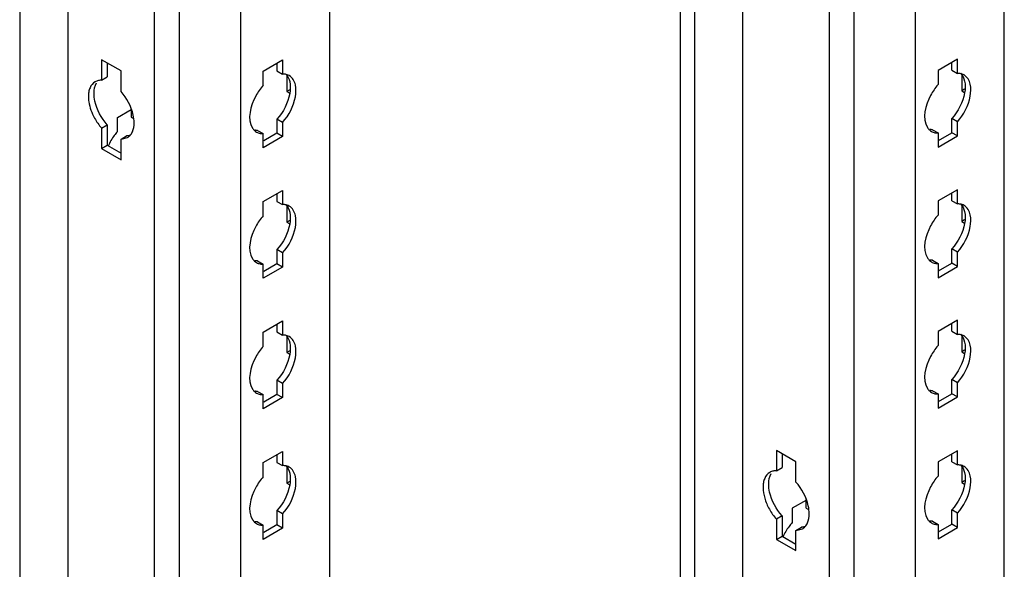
# Model space of a CAD drawing. Header units: millimetres. Extents: x 474 to 1324, y 193 to 2317.
# Tile 18 of 39: x 911 to 1065, y 1177 to 1263. Entities that reach past the tile are written whole.
import ezdxf

# ---------------------------------------------------------------- set-up
doc = ezdxf.new("R2010")
doc.units = ezdxf.units.MM
doc.header["$LTSCALE"] = 163.201859
doc.layers.get('0').update_dxf_attribs({"linetype": 'CONTINUOUS'})

msp = doc.modelspace()

# ---------------------------------------------------------------- linework, layer by layer
at = {"color": 7}
for p, q in [((911.35, 1852.47), (911.35, 346.02)), ((918.9, 1848.01), (918.9, 347.89)), ((932.43, 333.47), (932.43, 1840.19)), ((936.27, 1839.81), (936.27, 332.55)), ((945.88, 1834.26), (945.88, 338.1)), ((959.78, 1826.24), (959.78, 347.76)), ((1014.63, 1793.89), (1014.63, 285.81)), ((1016.88, 1792.59), (1016.88, 284.51)), ((1065.32, 286.62), (1065.32, 1793.07)), ((1024.44, 284.51), (1024.44, 1788.91)), ((1051.42, 276.97), (1051.42, 1785.05)), ((1037.97, 272.33), (1037.97, 1780.41)), ((1041.81, 1779.5), (1041.81, 271.42)), ((924.14, 1256.69), (924.14, 1253.48)), ((927.19, 1254.93), (924.14, 1256.69)), ((949.42, 1254.91), (952.46, 1256.67)), ((952.46, 1256.67), (952.46, 1254.44)), ((1058, 1256.77), (1054.96, 1255.02)), ((1058, 1254.55), (1058, 1256.77)), ((925.03, 1256.18), (925.03, 1253.99)), ((927.19, 1251.72), (927.19, 1254.93)), ((949.42, 1252.69), (949.42, 1254.91)), ((951.58, 1256.16), (951.58, 1254.95)), ((951.58, 1254.95), (952.46, 1254.44)), ((1054.96, 1255.02), (1054.96, 1252.79)), ((1057.12, 1255.06), (1057.12, 1256.26)), ((1057.12, 1255.06), (1058, 1254.55)), ((924.14, 1253.48), (925.03, 1253.99)), ((953.14, 1254.2), (953.14, 1251.71)), ((1058.67, 1254.31), (1058.67, 1251.81)), ((953.57, 1251.96), (953.14, 1251.71)), ((1059.11, 1252.06), (1058.67, 1251.81)), ((1058.67, 1251.81), (1059.11, 1251.56)), ((953.14, 1251.71), (953.57, 1251.45)), ((926.62, 1247.67), (928.78, 1248.91)), ((928.78, 1248.97), (928.78, 1247.71)), ((926.62, 1245.44), (926.62, 1247.67)), ((928.78, 1247.71), (929.13, 1247.5)), ((951.58, 1247.4), (951.58, 1245.18)), ((952.46, 1246.89), (951.58, 1247.4)), ((1058, 1246.99), (1057.12, 1247.5)), ((1057.12, 1245.28), (1057.12, 1247.5)), ((924.14, 1246.01), (925.03, 1246.52)), ((924.14, 1246.02), (924.14, 1242.81)), ((925.03, 1246.52), (925.03, 1243.32)), ((948.54, 1245.64), (949.42, 1245.13)), ((952.46, 1246.89), (952.46, 1244.66)), ((1054.08, 1245.75), (1054.96, 1245.24)), ((1058, 1244.77), (1058, 1246.99)), ((927.19, 1244.26), (928.07, 1244.77)), ((927.19, 1244.26), (928.19, 1244.5)), ((927.19, 1241.05), (927.19, 1244.26)), ((949.42, 1242.91), (949.42, 1245.13)), ((952.46, 1244.66), (949.42, 1242.91)), ((951.58, 1245.18), (949.5, 1243.98)), ((952.46, 1244.66), (951.58, 1245.18)), ((1054.96, 1245.24), (1054.96, 1243.01)), ((1054.96, 1243.01), (1058, 1244.77)), ((1055.04, 1244.08), (1057.12, 1245.28)), ((1058, 1244.77), (1057.12, 1245.28)), ((924.14, 1242.81), (925.03, 1243.32)), ((924.14, 1242.81), (927.19, 1241.05)), ((925.03, 1243.32), (927.19, 1242.07)), ((949.42, 1234.5), (952.46, 1236.25)), ((951.58, 1235.74), (951.58, 1234.54)), ((952.46, 1236.25), (952.46, 1234.03)), ((1058, 1236.36), (1054.96, 1234.6)), ((1057.12, 1234.64), (1057.12, 1235.85)), ((1058, 1234.13), (1058, 1236.36)), ((949.42, 1232.27), (949.42, 1234.5)), ((951.58, 1234.54), (952.46, 1234.03)), ((953.14, 1233.79), (953.14, 1231.29)), ((1054.96, 1234.6), (1054.96, 1232.38)), ((1057.12, 1234.64), (1058, 1234.13)), ((1058.67, 1233.89), (1058.67, 1231.4)), ((953.57, 1231.55), (953.14, 1231.29)), ((953.14, 1231.29), (953.57, 1231.04)), ((1059.11, 1231.65), (1058.67, 1231.4)), ((1058.67, 1231.4), (1059.11, 1231.14)), ((952.46, 1226.48), (951.58, 1226.99)), ((951.58, 1226.99), (951.58, 1224.76)), ((952.46, 1226.48), (952.46, 1224.25)), ((1058, 1226.58), (1057.12, 1227.09)), ((1057.12, 1224.87), (1057.12, 1227.09)), ((1058, 1224.36), (1058, 1226.58)), ((948.54, 1225.23), (949.42, 1224.72)), ((949.42, 1222.5), (949.42, 1224.72)), ((952.46, 1224.25), (949.42, 1222.5)), ((951.58, 1224.76), (949.5, 1223.56)), ((952.46, 1224.25), (951.58, 1224.76)), ((1054.08, 1225.34), (1054.96, 1224.83)), ((1054.96, 1224.83), (1054.96, 1222.6)), ((1054.96, 1222.6), (1058, 1224.36)), ((1055.04, 1223.67), (1057.12, 1224.87)), ((1058, 1224.36), (1057.12, 1224.87)), ((949.42, 1214.09), (952.46, 1215.84)), ((951.58, 1215.33), (951.58, 1214.13)), ((952.46, 1215.84), (952.46, 1213.62)), ((1058, 1215.95), (1054.96, 1214.19)), ((1057.12, 1214.23), (1057.12, 1215.44)), ((1058, 1213.72), (1058, 1215.95)), ((949.42, 1211.86), (949.42, 1214.09)), ((951.58, 1214.13), (952.46, 1213.62)), ((953.14, 1213.38), (953.14, 1210.88)), ((1054.96, 1214.19), (1054.96, 1211.97)), ((1057.12, 1214.23), (1058, 1213.72)), ((1058.67, 1213.48), (1058.67, 1210.99)), ((953.57, 1211.14), (953.14, 1210.88)), ((953.14, 1210.88), (953.57, 1210.63)), ((1059.11, 1211.24), (1058.67, 1210.99)), ((1058.67, 1210.99), (1059.11, 1210.73)), ((952.46, 1206.06), (951.58, 1206.58)), ((951.58, 1206.58), (951.58, 1204.35)), ((952.46, 1206.06), (952.46, 1203.84)), ((1058, 1206.17), (1057.12, 1206.68)), ((1057.12, 1204.45), (1057.12, 1206.68)), ((1058, 1203.94), (1058, 1206.17)), ((948.54, 1204.82), (949.42, 1204.31)), ((949.42, 1202.08), (949.42, 1204.31)), ((951.58, 1204.35), (949.5, 1203.15)), ((952.46, 1203.84), (951.58, 1204.35)), ((1054.08, 1204.92), (1054.96, 1204.41)), ((1054.96, 1204.41), (1054.96, 1202.19)), ((1055.04, 1203.25), (1057.12, 1204.45)), ((1058, 1203.94), (1057.12, 1204.45)), ((952.46, 1203.84), (949.42, 1202.08)), ((1054.96, 1202.19), (1058, 1203.94)), ((949.42, 1193.67), (952.46, 1195.43)), ((951.58, 1194.92), (951.58, 1193.71)), ((952.46, 1195.43), (952.46, 1193.2)), ((1032.72, 1193.79), (1029.68, 1195.55)), ((1029.68, 1195.55), (1029.68, 1192.39)), ((1030.57, 1195.04), (1030.57, 1192.9)), ((1058, 1195.53), (1054.96, 1193.78)), ((1057.12, 1193.82), (1057.12, 1195.02)), ((1058, 1193.31), (1058, 1195.53)), ((949.42, 1191.45), (949.42, 1193.67)), ((951.58, 1193.71), (952.46, 1193.2)), ((1032.72, 1190.64), (1032.72, 1193.79)), ((1054.96, 1193.78), (1054.96, 1191.55)), ((1057.12, 1193.82), (1058, 1193.31)), ((953.14, 1192.97), (953.14, 1190.47)), ((1029.68, 1192.39), (1030.57, 1192.9)), ((1058.67, 1193.07), (1058.67, 1190.57)), ((953.57, 1190.72), (953.14, 1190.47)), ((953.14, 1190.47), (953.57, 1190.22)), ((1059.11, 1190.83), (1058.67, 1190.57)), ((1058.67, 1190.57), (1059.11, 1190.32)), ((1034.36, 1187.8), (1032.16, 1186.53)), ((1034.31, 1186.57), (1034.31, 1187.91)), ((952.46, 1185.65), (951.58, 1186.16)), ((951.58, 1186.16), (951.58, 1183.94)), ((952.46, 1185.65), (952.46, 1183.43)), ((1032.16, 1186.53), (1032.16, 1184.31)), ((1034.31, 1186.57), (1034.7, 1186.35)), ((1058, 1185.76), (1057.12, 1186.27)), ((1057.12, 1184.04), (1057.12, 1186.27)), ((1058, 1183.53), (1058, 1185.76)), ((948.54, 1184.41), (949.42, 1183.9)), ((1030.57, 1185.34), (1029.68, 1184.83)), ((1029.68, 1184.83), (1029.68, 1181.67)), ((1030.57, 1185.34), (1030.57, 1182.18)), ((1054.08, 1184.51), (1054.96, 1184)), ((949.42, 1181.67), (949.42, 1183.9)), ((952.46, 1183.43), (949.42, 1181.67)), ((951.58, 1183.94), (949.5, 1182.74)), ((952.46, 1183.43), (951.58, 1183.94)), ((1032.72, 1183.08), (1033.6, 1183.59)), ((1032.72, 1183.08), (1033.75, 1183.32)), ((1032.72, 1179.91), (1032.72, 1183.08)), ((1054.96, 1184), (1054.96, 1181.78)), ((1054.96, 1181.78), (1058, 1183.53)), ((1055.04, 1182.84), (1057.12, 1184.04)), ((1058, 1183.53), (1057.12, 1184.04)), ((1029.68, 1181.67), (1030.57, 1182.18)), ((1029.68, 1181.67), (1032.72, 1179.91)), ((1030.57, 1182.18), (1032.72, 1180.93))]:
    msp.add_line(p, q, dxfattribs=at)
for centre, radius, start, end in [((1054.78, 1246.96), 1.71, 226.6668, 240.1461), ((933.19, 1239.62), 8.78, 143.3913, 156.181), ((932.66, 1240.03), 8.11, 138.1499, 143.4662), ((949.25, 1246.86), 1.71, 226.6668, 240.1461), ((949.25, 1226.44), 1.71, 226.6668, 240.1461), ((1054.78, 1226.55), 1.71, 226.6668, 240.1461), ((949.25, 1206.03), 1.71, 226.6668, 240.1461), ((1054.78, 1206.14), 1.71, 226.6668, 240.1461), ((949.25, 1185.62), 1.71, 226.6668, 240.1461), ((1038.21, 1178.88), 8.13, 138.1553, 143.7513), ((1054.78, 1185.72), 1.71, 226.6668, 240.1461), ((1038.73, 1178.49), 8.78, 143.6665, 156.2179)]:
    msp.add_arc(centre, radius, start, end, dxfattribs=at)
for points in [[(923.67, 1253.44), (923.49, 1253.4), (923.3, 1253.34), (923.14, 1253.24)], [(953.49, 1254.2), (953.3, 1254.31), (953.09, 1254.39), (952.88, 1254.42)], [(952.93, 1254.48), (953.27, 1254.16), (953.47, 1253.71), (953.57, 1253.26)], [(954.46, 1252.75), (954.33, 1253.32), (954, 1253.91), (953.49, 1254.2)], [(1059.03, 1254.31), (1058.84, 1254.42), (1058.63, 1254.49), (1058.41, 1254.52)], [(1058.47, 1254.58), (1058.8, 1254.26), (1059.01, 1253.81), (1059.11, 1253.36)], [(1059.99, 1252.85), (1059.87, 1253.42), (1059.53, 1254.02), (1059.03, 1254.31)], [(1059.11, 1253.36), (1059.25, 1252.76), (1059.22, 1252.11), (1059.11, 1251.5)], [(922.35, 1252.31), (922.25, 1252.09), (922.19, 1251.86), (922.15, 1251.63)], [(923.14, 1253.24), (922.79, 1253.04), (922.51, 1252.68), (922.35, 1252.31)], [(922.98, 1251.44), (922.98, 1252), (923.08, 1252.59), (923.36, 1253.07)], [(953.57, 1253.26), (953.71, 1252.65), (953.68, 1252.01), (953.57, 1251.4)], [(954.46, 1250.89), (954.57, 1251.5), (954.59, 1252.14), (954.46, 1252.75)], [(1059.99, 1250.99), (1060.1, 1251.6), (1060.13, 1252.25), (1059.99, 1252.85)], [(922.15, 1251.63), (922.11, 1251.4), (922.09, 1251.17), (922.09, 1250.93)], [(953.57, 1251.4), (953.31, 1249.93), (952.57, 1248.51), (951.58, 1247.4)], [(952.46, 1246.89), (953.46, 1248), (954.2, 1249.42), (954.46, 1250.89)], [(1059.11, 1251.5), (1058.85, 1250.03), (1058.11, 1248.61), (1057.12, 1247.5)], [(1058, 1246.99), (1058.99, 1248.1), (1059.73, 1249.52), (1059.99, 1250.99)], [(923.06, 1247.55), (923.36, 1247), (923.73, 1246.48), (924.14, 1246.02)], [(928.98, 1245.43), (929.17, 1245.86), (929.24, 1246.34), (929.24, 1246.81)], [(928.57, 1244.79), (928.75, 1244.98), (928.88, 1245.2), (928.98, 1245.43)], [(948.39, 1245.37), (948.56, 1245.28), (948.75, 1245.21), (948.93, 1245.17)], [(1053.93, 1245.48), (1054.1, 1245.38), (1054.28, 1245.31), (1054.47, 1245.28)], [(953.49, 1233.79), (953.3, 1233.9), (953.09, 1233.97), (952.88, 1234.01)], [(952.93, 1234.06), (953.27, 1233.75), (953.47, 1233.29), (953.57, 1232.85)], [(954.46, 1232.34), (954.33, 1232.9), (954, 1233.5), (953.49, 1233.79)], [(1059.03, 1233.9), (1058.84, 1234), (1058.63, 1234.08), (1058.41, 1234.11)], [(1058.47, 1234.17), (1058.8, 1233.85), (1059.01, 1233.4), (1059.11, 1232.95)], [(1059.99, 1232.44), (1059.87, 1233.01), (1059.53, 1233.61), (1059.03, 1233.9)], [(953.57, 1232.85), (953.71, 1232.24), (953.68, 1231.59), (953.57, 1230.98)], [(954.46, 1230.47), (954.57, 1231.09), (954.59, 1231.73), (954.46, 1232.34)], [(1059.11, 1232.95), (1059.25, 1232.34), (1059.22, 1231.7), (1059.11, 1231.09)], [(1059.99, 1230.58), (1060.1, 1231.19), (1060.13, 1231.83), (1059.99, 1232.44)], [(953.57, 1230.98), (953.31, 1229.52), (952.57, 1228.1), (951.58, 1226.99)], [(952.46, 1226.48), (953.46, 1227.59), (954.2, 1229.01), (954.46, 1230.47)], [(1059.11, 1231.09), (1058.85, 1229.62), (1058.11, 1228.2), (1057.12, 1227.09)], [(1058, 1226.58), (1058.99, 1227.69), (1059.73, 1229.11), (1059.99, 1230.58)], [(948.39, 1224.96), (948.56, 1224.86), (948.75, 1224.8), (948.93, 1224.76)], [(1053.93, 1225.06), (1054.1, 1224.97), (1054.28, 1224.9), (1054.47, 1224.86)], [(953.49, 1213.38), (953.3, 1213.49), (953.09, 1213.56), (952.88, 1213.59)], [(952.93, 1213.65), (953.27, 1213.34), (953.47, 1212.88), (953.57, 1212.43)], [(954.46, 1211.92), (954.33, 1212.49), (954, 1213.09), (953.49, 1213.38)], [(1059.03, 1213.48), (1058.84, 1213.59), (1058.63, 1213.66), (1058.41, 1213.7)], [(1058.47, 1213.75), (1058.8, 1213.44), (1059.01, 1212.99), (1059.11, 1212.54)], [(1059.99, 1212.03), (1059.87, 1212.6), (1059.53, 1213.19), (1059.03, 1213.48)], [(953.57, 1212.43), (953.71, 1211.83), (953.68, 1211.18), (953.57, 1210.57)], [(954.46, 1210.06), (954.57, 1210.67), (954.59, 1211.32), (954.46, 1211.92)], [(1059.11, 1212.54), (1059.25, 1211.93), (1059.22, 1211.29), (1059.11, 1210.67)], [(1059.99, 1210.16), (1060.1, 1210.78), (1060.13, 1211.42), (1059.99, 1212.03)], [(953.57, 1210.57), (953.31, 1209.11), (952.57, 1207.68), (951.58, 1206.58)], [(1059.11, 1210.67), (1058.85, 1209.21), (1058.11, 1207.79), (1057.12, 1206.68)], [(952.46, 1206.06), (953.46, 1207.17), (954.2, 1208.6), (954.46, 1210.06)], [(1058, 1206.17), (1058.99, 1207.28), (1059.73, 1208.7), (1059.99, 1210.16)], [(948.39, 1204.55), (948.56, 1204.45), (948.75, 1204.38), (948.93, 1204.35)], [(1053.93, 1204.65), (1054.1, 1204.56), (1054.28, 1204.49), (1054.47, 1204.45)], [(1058.47, 1193.34), (1058.8, 1193.03), (1059.01, 1192.57), (1059.11, 1192.13)], [(953.49, 1192.97), (953.3, 1193.08), (953.09, 1193.15), (952.88, 1193.18)], [(952.93, 1193.24), (953.27, 1192.92), (953.47, 1192.47), (953.57, 1192.02)], [(954.46, 1191.51), (954.33, 1192.08), (954, 1192.68), (953.49, 1192.97)], [(953.57, 1192.02), (953.71, 1191.42), (953.68, 1190.77), (953.57, 1190.16)], [(1028.65, 1192.15), (1028.29, 1191.95), (1028.01, 1191.59), (1027.85, 1191.21)], [(1028.48, 1190.33), (1028.48, 1190.89), (1028.58, 1191.49), (1028.87, 1191.98)], [(1029.18, 1192.35), (1029, 1192.31), (1028.81, 1192.25), (1028.65, 1192.15)], [(1059.03, 1193.07), (1058.84, 1193.18), (1058.63, 1193.25), (1058.41, 1193.29)], [(1059.99, 1191.62), (1059.87, 1192.18), (1059.53, 1192.78), (1059.03, 1193.07)], [(1059.11, 1192.13), (1059.25, 1191.52), (1059.22, 1190.87), (1059.11, 1190.26)], [(954.46, 1189.65), (954.57, 1190.26), (954.59, 1190.91), (954.46, 1191.51)], [(1027.65, 1190.52), (1027.61, 1190.29), (1027.59, 1190.05), (1027.59, 1189.82)], [(1027.85, 1191.21), (1027.76, 1190.99), (1027.69, 1190.76), (1027.65, 1190.52)], [(1059.11, 1190.26), (1058.85, 1188.8), (1058.11, 1187.37), (1057.12, 1186.27)], [(1059.99, 1189.75), (1060.1, 1190.36), (1060.13, 1191.01), (1059.99, 1191.62)], [(953.57, 1190.16), (953.31, 1188.69), (952.57, 1187.27), (951.58, 1186.16)], [(952.46, 1185.65), (953.46, 1186.76), (954.2, 1188.18), (954.46, 1189.65)], [(1027.59, 1189.82), (1027.59, 1189.25), (1027.69, 1188.67), (1027.85, 1188.13)], [(1058, 1185.76), (1058.99, 1186.86), (1059.73, 1188.29), (1059.99, 1189.75)], [(1027.85, 1188.13), (1028.03, 1187.52), (1028.27, 1186.94), (1028.58, 1186.39)], [(1028.58, 1186.39), (1028.89, 1185.83), (1029.26, 1185.31), (1029.68, 1184.83)], [(1034.55, 1184.26), (1034.74, 1184.69), (1034.81, 1185.18), (1034.81, 1185.65)], [(948.39, 1184.13), (948.56, 1184.04), (948.75, 1183.97), (948.93, 1183.93)], [(1034.13, 1183.62), (1034.31, 1183.8), (1034.45, 1184.03), (1034.55, 1184.26)], [(1053.93, 1184.24), (1054.1, 1184.14), (1054.28, 1184.08), (1054.47, 1184.04)]]:
    msp.add_open_spline(points, degree=3, dxfattribs=at)
for points, knots in [([(924.14, 1253.48), (924.06, 1253.48), (923.91, 1253.48), (923.75, 1253.46), (923.67, 1253.44)], [0, 0, 0, 0, 0.507731, 1, 1, 1, 1]), ([(952.88, 1254.42), (952.81, 1254.43), (952.67, 1254.44), (952.53, 1254.44), (952.46, 1254.44)], [0, 0, 0, 0, 0.493256, 1, 1, 1, 1]), ([(1058.41, 1254.52), (1058.35, 1254.53), (1058.21, 1254.55), (1058.07, 1254.55), (1058, 1254.55)], [0, 0, 0, 0, 0.493256, 1, 1, 1, 1]), ([(949.42, 1252.69), (948.97, 1252.18), (947.65, 1250.29), (946.87, 1247.41), (947.77, 1245.99)], [0, 0, 0, 0, 0.288497, 1, 1, 1, 1]), ([(1054.96, 1252.79), (1054.5, 1252.28), (1053.19, 1250.4), (1052.4, 1247.51), (1053.3, 1246.09)], [0, 0, 0, 0, 0.288497, 1, 1, 1, 1]), ([(922.09, 1250.93), (922.09, 1250.66), (922.2, 1249.48), (922.62, 1248.35), (923.06, 1247.55)], [0, 0, 0, 0, 0.229044, 1, 1, 1, 1]), ([(925.03, 1246.53), (924.11, 1247.56), (923.21, 1249.24), (922.98, 1251.03), (922.98, 1251.44)], [0, 0, 0, 0, 0.769878, 1, 1, 1, 1]), ([(929.24, 1246.81), (929.24, 1247.22), (929, 1249.01), (928.11, 1250.69), (927.19, 1251.72)], [0, 0, 0, 0, 0.230111, 1, 1, 1, 1]), ([(947.77, 1245.99), (947.81, 1245.92), (947.9, 1245.79), (948.01, 1245.67), (948.07, 1245.61)], [0, 0, 0, 0, 0.507362, 1, 1, 1, 1]), ([(948.54, 1245.64), (948.47, 1245.64), (948.33, 1245.64), (948.2, 1245.66), (948.13, 1245.67)], [0, 0, 0, 0, 0.506746, 1, 1, 1, 1]), ([(1053.3, 1246.09), (1053.35, 1246.02), (1053.44, 1245.89), (1053.55, 1245.77), (1053.61, 1245.72)], [0, 0, 0, 0, 0.507362, 1, 1, 1, 1]), ([(1054.08, 1245.75), (1054.01, 1245.75), (1053.87, 1245.75), (1053.73, 1245.76), (1053.66, 1245.77)], [0, 0, 0, 0, 0.506746, 1, 1, 1, 1]), ([(928.54, 1244.81), (928.46, 1244.79), (928.31, 1244.77), (928.15, 1244.77), (928.07, 1244.77)], [0, 0, 0, 0, 0.492269, 1, 1, 1, 1]), ([(928.19, 1244.5), (928.26, 1244.54), (928.39, 1244.63), (928.51, 1244.74), (928.57, 1244.79)], [0, 0, 0, 0, 0.496943, 1, 1, 1, 1]), ([(948.93, 1245.17), (949.01, 1245.16), (949.18, 1245.13), (949.34, 1245.13), (949.42, 1245.13)], [0, 0, 0, 0, 0.492174, 1, 1, 1, 1]), ([(1054.47, 1245.28), (1054.55, 1245.26), (1054.71, 1245.24), (1054.88, 1245.23), (1054.96, 1245.24)], [0, 0, 0, 0, 0.492174, 1, 1, 1, 1]), ([(952.88, 1234.01), (952.81, 1234.02), (952.67, 1234.03), (952.53, 1234.03), (952.46, 1234.03)], [0, 0, 0, 0, 0.493256, 1, 1, 1, 1]), ([(1058.41, 1234.11), (1058.35, 1234.12), (1058.21, 1234.14), (1058.07, 1234.14), (1058, 1234.13)], [0, 0, 0, 0, 0.493256, 1, 1, 1, 1]), ([(949.42, 1232.27), (948.97, 1231.77), (947.65, 1229.88), (946.87, 1227), (947.77, 1225.57)], [0, 0, 0, 0, 0.288497, 1, 1, 1, 1]), ([(1054.96, 1232.38), (1054.5, 1231.87), (1053.19, 1229.99), (1052.4, 1227.1), (1053.3, 1225.68)], [0, 0, 0, 0, 0.288497, 1, 1, 1, 1]), ([(1053.3, 1225.68), (1053.35, 1225.61), (1053.44, 1225.48), (1053.55, 1225.36), (1053.61, 1225.3)], [0, 0, 0, 0, 0.507362, 1, 1, 1, 1]), ([(947.77, 1225.57), (947.81, 1225.5), (947.9, 1225.37), (948.01, 1225.25), (948.07, 1225.2)], [0, 0, 0, 0, 0.507362, 1, 1, 1, 1]), ([(948.54, 1225.23), (948.47, 1225.23), (948.33, 1225.23), (948.2, 1225.24), (948.13, 1225.26)], [0, 0, 0, 0, 0.506746, 1, 1, 1, 1]), ([(948.93, 1224.76), (949.01, 1224.74), (949.18, 1224.72), (949.34, 1224.72), (949.42, 1224.72)], [0, 0, 0, 0, 0.492174, 1, 1, 1, 1]), ([(1054.08, 1225.34), (1054.01, 1225.33), (1053.87, 1225.33), (1053.73, 1225.35), (1053.66, 1225.36)], [0, 0, 0, 0, 0.506746, 1, 1, 1, 1]), ([(1054.47, 1224.86), (1054.55, 1224.85), (1054.71, 1224.82), (1054.88, 1224.82), (1054.96, 1224.83)], [0, 0, 0, 0, 0.492174, 1, 1, 1, 1]), ([(952.88, 1213.59), (952.81, 1213.6), (952.67, 1213.62), (952.53, 1213.62), (952.46, 1213.62)], [0, 0, 0, 0, 0.493256, 1, 1, 1, 1]), ([(1058.41, 1213.7), (1058.35, 1213.71), (1058.21, 1213.72), (1058.07, 1213.72), (1058, 1213.72)], [0, 0, 0, 0, 0.493256, 1, 1, 1, 1]), ([(949.42, 1211.86), (948.97, 1211.35), (947.65, 1209.47), (946.87, 1206.58), (947.77, 1205.16)], [0, 0, 0, 0, 0.288497, 1, 1, 1, 1]), ([(1054.96, 1211.97), (1054.5, 1211.46), (1053.19, 1209.57), (1052.4, 1206.69), (1053.3, 1205.27)], [0, 0, 0, 0, 0.288497, 1, 1, 1, 1]), ([(947.77, 1205.16), (947.81, 1205.09), (947.9, 1204.96), (948.01, 1204.84), (948.07, 1204.79)], [0, 0, 0, 0, 0.507362, 1, 1, 1, 1]), ([(948.54, 1204.82), (948.47, 1204.82), (948.33, 1204.82), (948.2, 1204.83), (948.13, 1204.84)], [0, 0, 0, 0, 0.506746, 1, 1, 1, 1]), ([(948.93, 1204.35), (949.01, 1204.33), (949.18, 1204.31), (949.34, 1204.31), (949.42, 1204.31)], [0, 0, 0, 0, 0.492174, 1, 1, 1, 1]), ([(1053.3, 1205.27), (1053.35, 1205.2), (1053.44, 1205.06), (1053.55, 1204.95), (1053.61, 1204.89)], [0, 0, 0, 0, 0.507362, 1, 1, 1, 1]), ([(1054.08, 1204.92), (1054.01, 1204.92), (1053.87, 1204.92), (1053.73, 1204.94), (1053.66, 1204.95)], [0, 0, 0, 0, 0.506746, 1, 1, 1, 1]), ([(1054.47, 1204.45), (1054.55, 1204.43), (1054.71, 1204.41), (1054.88, 1204.41), (1054.96, 1204.41)], [0, 0, 0, 0, 0.492174, 1, 1, 1, 1]), ([(1058.41, 1193.29), (1058.35, 1193.3), (1058.21, 1193.31), (1058.07, 1193.31), (1058, 1193.31)], [0, 0, 0, 0, 0.493256, 1, 1, 1, 1]), ([(952.88, 1193.18), (952.81, 1193.19), (952.67, 1193.21), (952.53, 1193.21), (952.46, 1193.2)], [0, 0, 0, 0, 0.493256, 1, 1, 1, 1]), ([(1029.68, 1192.39), (1029.6, 1192.39), (1029.43, 1192.39), (1029.26, 1192.37), (1029.18, 1192.35)], [0, 0, 0, 0, 0.508233, 1, 1, 1, 1]), ([(949.42, 1191.45), (948.97, 1190.94), (947.65, 1189.06), (946.87, 1186.17), (947.77, 1184.75)], [0, 0, 0, 0, 0.288497, 1, 1, 1, 1]), ([(1030.57, 1185.34), (1029.63, 1186.39), (1028.72, 1188.09), (1028.48, 1189.91), (1028.48, 1190.33)], [0, 0, 0, 0, 0.769827, 1, 1, 1, 1]), ([(1034.81, 1185.65), (1034.81, 1186.07), (1034.57, 1187.89), (1033.66, 1189.59), (1032.72, 1190.64)], [0, 0, 0, 0, 0.230172, 1, 1, 1, 1]), ([(1054.96, 1191.55), (1054.5, 1191.05), (1053.19, 1189.16), (1052.4, 1186.27), (1053.3, 1184.85)], [0, 0, 0, 0, 0.288497, 1, 1, 1, 1]), ([(947.77, 1184.75), (947.81, 1184.68), (947.9, 1184.55), (948.01, 1184.43), (948.07, 1184.37)], [0, 0, 0, 0, 0.507362, 1, 1, 1, 1]), ([(948.54, 1184.41), (948.47, 1184.4), (948.33, 1184.41), (948.2, 1184.42), (948.13, 1184.43)], [0, 0, 0, 0, 0.506746, 1, 1, 1, 1]), ([(1053.3, 1184.85), (1053.35, 1184.78), (1053.44, 1184.65), (1053.55, 1184.53), (1053.61, 1184.48)], [0, 0, 0, 0, 0.507362, 1, 1, 1, 1]), ([(1054.08, 1184.51), (1054.01, 1184.51), (1053.87, 1184.51), (1053.73, 1184.52), (1053.66, 1184.53)], [0, 0, 0, 0, 0.506746, 1, 1, 1, 1]), ([(948.93, 1183.93), (949.01, 1183.92), (949.18, 1183.9), (949.34, 1183.89), (949.42, 1183.9)], [0, 0, 0, 0, 0.492174, 1, 1, 1, 1]), ([(1034.11, 1183.63), (1034.03, 1183.61), (1033.86, 1183.59), (1033.69, 1183.59), (1033.6, 1183.59)], [0, 0, 0, 0, 0.491766, 1, 1, 1, 1]), ([(1033.75, 1183.32), (1033.82, 1183.36), (1033.96, 1183.45), (1034.08, 1183.56), (1034.13, 1183.62)], [0, 0, 0, 0, 0.496927, 1, 1, 1, 1]), ([(1054.47, 1184.04), (1054.55, 1184.02), (1054.71, 1184), (1054.88, 1184), (1054.96, 1184)], [0, 0, 0, 0, 0.492174, 1, 1, 1, 1])]:
    msp.add_open_spline(points, degree=3, knots=knots, dxfattribs=at)

doc.saveas('drawing.dxf')
